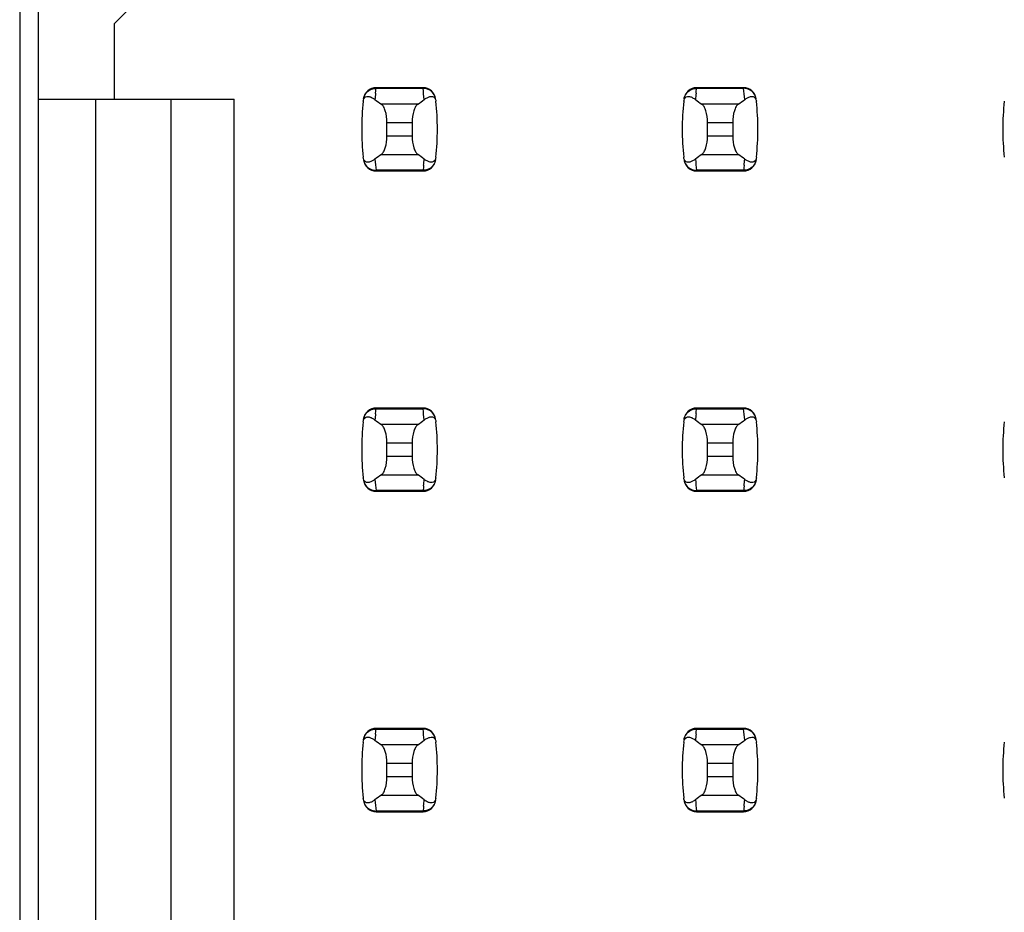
# Model space of a CAD drawing. Header units: inches. Extents: x 0 to 34, y 0 to 22.
# Tile 16 of 43: x 6.029 to 6.643, y 11.831 to 12.388. Entities that reach past the tile are written whole.
import ezdxf

# ---------------------------------------------------------------- set-up
doc = ezdxf.new("R2010")
doc.units = ezdxf.units.IN
doc.header["$LTSCALE"] = 1.87
doc.header["$MEASUREMENT"] = 0
doc.layers.get('0').update_dxf_attribs({"linetype": 'CONTINUOUS'})

msp = doc.modelspace()

# ---------------------------------------------------------------- linework, layer by layer
at = {"color": 7, "linetype": 'CONTINUOUS'}
for p, q in [((6.02906, 15.29576), (6.02906, 8.34176)), ((6.04089, 8.37488), (6.04089, 15.26465)), ((6.08813, 12.38591), (6.10388, 12.40165)), ((6.08813, 12.33866), (6.08813, 12.38591)), ((6.25108, 12.34224), (6.25124, 12.3438)), ((6.25124, 12.3438), (6.25133, 12.34457)), ((6.25133, 12.34457), (6.25142, 12.34535)), ((6.25144, 12.34575), (6.25142, 12.34535)), ((6.25142, 12.34535), (6.28075, 12.34535)), ((6.28073, 12.34575), (6.25144, 12.34575)), ((6.28075, 12.34535), (6.28073, 12.34575)), ((6.45108, 12.34224), (6.45124, 12.3438)), ((6.45124, 12.3438), (6.45133, 12.34457)), ((6.45133, 12.34457), (6.45142, 12.34535)), ((6.45144, 12.34575), (6.45142, 12.34535)), ((6.45142, 12.34535), (6.48075, 12.34535)), ((6.48073, 12.34575), (6.45144, 12.34575)), ((6.48075, 12.34535), (6.48073, 12.34575)), ((6.04089, 12.33866), (6.16293, 12.33866)), ((6.07632, 12.33866), (6.07632, 11.30087)), ((6.12356, 11.30087), (6.12356, 12.33866)), ((6.16293, 11.30087), (6.16293, 12.33866)), ((6.28828, 12.33889), (6.28862, 12.33791)), ((6.28862, 12.33791), (6.28873, 12.33724)), ((6.48828, 12.33889), (6.48862, 12.33791)), ((6.48862, 12.33791), (6.48873, 12.33724)), ((6.27744, 12.33544), (6.25472, 12.33544)), ((6.47744, 12.33544), (6.45472, 12.33544)), ((6.25821, 12.3155), (6.25821, 12.32403)), ((6.25821, 12.32403), (6.27396, 12.32403)), ((6.27396, 12.32403), (6.27396, 12.3155)), ((6.45821, 12.3155), (6.45821, 12.32403)), ((6.45821, 12.32403), (6.47396, 12.32403)), ((6.47396, 12.32403), (6.47396, 12.3155)), ((6.27396, 12.3155), (6.25821, 12.3155)), ((6.47396, 12.3155), (6.45821, 12.3155)), ((6.24355, 12.30162), (6.24343, 12.30229)), ((6.24389, 12.30064), (6.24355, 12.30162)), ((6.25472, 12.30409), (6.27744, 12.30409)), ((6.44355, 12.30162), (6.44343, 12.30229)), ((6.44389, 12.30064), (6.44355, 12.30162)), ((6.45472, 12.30409), (6.47744, 12.30409)), ((6.28075, 12.29418), (6.25142, 12.29418)), ((6.25142, 12.29418), (6.25144, 12.29378)), ((6.25144, 12.29378), (6.28073, 12.29378)), ((6.28073, 12.29378), (6.28075, 12.29418)), ((6.28084, 12.29496), (6.28075, 12.29418)), ((6.28093, 12.29573), (6.28084, 12.29496)), ((6.28109, 12.29729), (6.28093, 12.29573)), ((6.48075, 12.29418), (6.45142, 12.29418)), ((6.45142, 12.29418), (6.45144, 12.29378)), ((6.45144, 12.29378), (6.48073, 12.29378)), ((6.48073, 12.29378), (6.48075, 12.29418)), ((6.48084, 12.29496), (6.48075, 12.29418)), ((6.48093, 12.29573), (6.48084, 12.29496)), ((6.48109, 12.29729), (6.48093, 12.29573)), ((6.25108, 12.14224), (6.25124, 12.1438)), ((6.25124, 12.1438), (6.25133, 12.14457)), ((6.25133, 12.14457), (6.25142, 12.14535)), ((6.25144, 12.14575), (6.25142, 12.14535)), ((6.25142, 12.14535), (6.28075, 12.14535)), ((6.28073, 12.14575), (6.25144, 12.14575)), ((6.28075, 12.14535), (6.28073, 12.14575)), ((6.45108, 12.14224), (6.45124, 12.1438)), ((6.45124, 12.1438), (6.45133, 12.14457)), ((6.45133, 12.14457), (6.45142, 12.14535)), ((6.45144, 12.14575), (6.45142, 12.14535)), ((6.45142, 12.14535), (6.48075, 12.14535)), ((6.48073, 12.14575), (6.45144, 12.14575)), ((6.48075, 12.14535), (6.48073, 12.14575)), ((6.27744, 12.13544), (6.25472, 12.13544)), ((6.28828, 12.13889), (6.28862, 12.13791)), ((6.28862, 12.13791), (6.28873, 12.13724)), ((6.47744, 12.13544), (6.45472, 12.13544)), ((6.48828, 12.13889), (6.48862, 12.13791)), ((6.48862, 12.13791), (6.48873, 12.13724)), ((6.25821, 12.1155), (6.25821, 12.12403)), ((6.25821, 12.12403), (6.27396, 12.12403)), ((6.27396, 12.12403), (6.27396, 12.1155)), ((6.45821, 12.1155), (6.45821, 12.12403)), ((6.45821, 12.12403), (6.47396, 12.12403)), ((6.47396, 12.12403), (6.47396, 12.1155)), ((6.27396, 12.1155), (6.25821, 12.1155)), ((6.47396, 12.1155), (6.45821, 12.1155)), ((6.25472, 12.10409), (6.27744, 12.10409)), ((6.45472, 12.10409), (6.47744, 12.10409)), ((6.24355, 12.10162), (6.24343, 12.10229)), ((6.24389, 12.10064), (6.24355, 12.10162)), ((6.28109, 12.09729), (6.28093, 12.09573)), ((6.44355, 12.10162), (6.44343, 12.10229)), ((6.44389, 12.10064), (6.44355, 12.10162)), ((6.48109, 12.09729), (6.48093, 12.09573)), ((6.28075, 12.09418), (6.25142, 12.09418)), ((6.25142, 12.09418), (6.25144, 12.09378)), ((6.25144, 12.09378), (6.28073, 12.09378)), ((6.28073, 12.09378), (6.28075, 12.09418)), ((6.28084, 12.09496), (6.28075, 12.09418)), ((6.28093, 12.09573), (6.28084, 12.09496)), ((6.48075, 12.09418), (6.45142, 12.09418)), ((6.45142, 12.09418), (6.45144, 12.09378)), ((6.45144, 12.09378), (6.48073, 12.09378)), ((6.48073, 12.09378), (6.48075, 12.09418)), ((6.48084, 12.09496), (6.48075, 12.09418)), ((6.48093, 12.09573), (6.48084, 12.09496)), ((6.25108, 11.94224), (6.25124, 11.9438)), ((6.25124, 11.9438), (6.25133, 11.94457)), ((6.25133, 11.94457), (6.25142, 11.94535)), ((6.25144, 11.94575), (6.25142, 11.94535)), ((6.25142, 11.94535), (6.28075, 11.94535)), ((6.28073, 11.94575), (6.25144, 11.94575)), ((6.28075, 11.94535), (6.28073, 11.94575)), ((6.45108, 11.94224), (6.45124, 11.9438)), ((6.45124, 11.9438), (6.45133, 11.94457)), ((6.45133, 11.94457), (6.45142, 11.94535)), ((6.45144, 11.94575), (6.45142, 11.94535)), ((6.45142, 11.94535), (6.48075, 11.94535)), ((6.48073, 11.94575), (6.45144, 11.94575)), ((6.48075, 11.94535), (6.48073, 11.94575)), ((6.28828, 11.93889), (6.28862, 11.93791)), ((6.28862, 11.93791), (6.28873, 11.93724)), ((6.48828, 11.93889), (6.48862, 11.93791)), ((6.48862, 11.93791), (6.48873, 11.93724)), ((6.27744, 11.93544), (6.25472, 11.93544)), ((6.47744, 11.93544), (6.45472, 11.93544)), ((6.25821, 11.9155), (6.25821, 11.92403)), ((6.25821, 11.92403), (6.27396, 11.92403)), ((6.27396, 11.92403), (6.27396, 11.9155)), ((6.45821, 11.9155), (6.45821, 11.92403)), ((6.45821, 11.92403), (6.47396, 11.92403)), ((6.47396, 11.92403), (6.47396, 11.9155)), ((6.27396, 11.9155), (6.25821, 11.9155)), ((6.47396, 11.9155), (6.45821, 11.9155)), ((6.24355, 11.90162), (6.24343, 11.90229)), ((6.24389, 11.90064), (6.24355, 11.90162)), ((6.25472, 11.90409), (6.27744, 11.90409)), ((6.44355, 11.90162), (6.44343, 11.90229)), ((6.44389, 11.90064), (6.44355, 11.90162)), ((6.45472, 11.90409), (6.47744, 11.90409)), ((6.28084, 11.89496), (6.28075, 11.89418)), ((6.28093, 11.89573), (6.28084, 11.89496)), ((6.28109, 11.89729), (6.28093, 11.89573)), ((6.48084, 11.89496), (6.48075, 11.89418)), ((6.48093, 11.89573), (6.48084, 11.89496)), ((6.48109, 11.89729), (6.48093, 11.89573)), ((6.28075, 11.89418), (6.25142, 11.89418)), ((6.25142, 11.89418), (6.25144, 11.89378)), ((6.25144, 11.89378), (6.28073, 11.89378)), ((6.28073, 11.89378), (6.28075, 11.89418)), ((6.48075, 11.89418), (6.45142, 11.89418)), ((6.45142, 11.89418), (6.45144, 11.89378)), ((6.45144, 11.89378), (6.48073, 11.89378)), ((6.48073, 11.89378), (6.48075, 11.89418))]:
    msp.add_line(p, q, dxfattribs=at)
for centre, radius, start, end in [((6.25144, 12.33788), 0.00787, 90, 173.04714), ((6.28073, 12.33788), 0.00787, 6.95286, 90), ((6.1322, 12.32737), 0.14963, 4.20561, 6.90091), ((6.45144, 12.33788), 0.00787, 90, 173.04714), ((6.48073, 12.33788), 0.00787, 6.95286, 90), ((6.3322, 12.32737), 0.14963, 4.20561, 6.90091), ((6.39994, 12.31976), 0.15748, 173.62876, 186.37124), ((6.24166, 12.32645), 0.01496, 52.62555, 54.6964), ((6.39995, 12.32737), 0.14961, 174.29541, 175.79451), ((6.13222, 12.31976), 0.15748, 353.62876, 6.37124), ((6.59994, 12.31976), 0.15748, 173.62876, 186.37124), ((6.44166, 12.32645), 0.01496, 52.62555, 54.6964), ((6.59995, 12.32737), 0.14961, 174.29541, 175.79451), ((6.33222, 12.31976), 0.15748, 353.62876, 6.37124), ((6.79994, 12.31976), 0.15748, 173.62876, 186.37124), ((6.25144, 12.30165), 0.00787, 186.95286, 270), ((6.39996, 12.31216), 0.14963, 184.20561, 186.90091), ((6.28073, 12.30165), 0.00787, 270, 353.04714), ((6.13222, 12.31216), 0.14961, 354.29541, 355.79451), ((6.29051, 12.31308), 0.01497, 232.62594, 234.6885), ((6.45144, 12.30165), 0.00787, 186.95286, 270), ((6.59996, 12.31216), 0.14963, 184.20561, 186.90091), ((6.48073, 12.30165), 0.00787, 270, 353.04714), ((6.33222, 12.31216), 0.14961, 354.29541, 355.79451), ((6.49051, 12.31308), 0.01497, 232.62594, 234.6885), ((6.25144, 12.13788), 0.00787, 90, 173.04714), ((6.39995, 12.12737), 0.14961, 174.29541, 175.79451), ((6.28073, 12.13788), 0.00787, 6.95286, 90), ((6.1322, 12.12737), 0.14963, 4.20561, 6.90091), ((6.45144, 12.13788), 0.00787, 90, 173.04714), ((6.59995, 12.12737), 0.14961, 174.29541, 175.79451), ((6.48073, 12.13788), 0.00787, 6.95286, 90), ((6.3322, 12.12737), 0.14963, 4.20561, 6.90091), ((6.39994, 12.11976), 0.15748, 173.62876, 186.37124), ((6.24166, 12.12645), 0.01496, 52.62555, 54.6964), ((6.13222, 12.11976), 0.15748, 353.62876, 6.37124), ((6.59994, 12.11976), 0.15748, 173.62876, 186.37124), ((6.44166, 12.12645), 0.01496, 52.62555, 54.6964), ((6.33222, 12.11976), 0.15748, 353.62876, 6.37124), ((6.79994, 12.11976), 0.15748, 173.62876, 186.37124), ((6.25144, 12.10165), 0.00787, 186.95286, 270), ((6.39996, 12.11216), 0.14963, 184.20561, 186.90091), ((6.28073, 12.10165), 0.00787, 270, 353.04714), ((6.13222, 12.11216), 0.14961, 354.29541, 355.79451), ((6.29051, 12.11308), 0.01497, 232.62594, 234.6885), ((6.45144, 12.10165), 0.00787, 186.95286, 270), ((6.59996, 12.11216), 0.14963, 184.20561, 186.90091), ((6.48073, 12.10165), 0.00787, 270, 353.04714), ((6.33222, 12.11216), 0.14961, 354.29541, 355.79451), ((6.49051, 12.11308), 0.01497, 232.62594, 234.6885), ((6.25144, 11.93788), 0.00787, 90, 173.04714), ((6.28073, 11.93788), 0.00787, 6.95286, 90), ((6.1322, 11.92737), 0.14963, 4.20561, 6.90091), ((6.45144, 11.93788), 0.00787, 90, 173.04714), ((6.48073, 11.93788), 0.00787, 6.95286, 90), ((6.3322, 11.92737), 0.14963, 4.20561, 6.90091), ((6.24166, 11.92645), 0.01496, 52.62555, 54.6964), ((6.39995, 11.92737), 0.14961, 174.29541, 175.79451), ((6.44166, 11.92645), 0.01496, 52.62555, 54.6964), ((6.59995, 11.92737), 0.14961, 174.29541, 175.79451), ((6.39994, 11.91976), 0.15748, 173.62876, 186.37124), ((6.13222, 11.91976), 0.15748, 353.62876, 6.37124), ((6.59994, 11.91976), 0.15748, 173.62876, 186.37124), ((6.33222, 11.91976), 0.15748, 353.62876, 6.37124), ((6.79994, 11.91976), 0.15748, 173.62876, 186.37124), ((6.25144, 11.90165), 0.00787, 186.95286, 270), ((6.39996, 11.91216), 0.14963, 184.20561, 186.90091), ((6.28073, 11.90165), 0.00787, 270, 353.04714), ((6.13222, 11.91216), 0.14961, 354.29541, 355.79451), ((6.29051, 11.91308), 0.01497, 232.62594, 234.6885), ((6.45144, 11.90165), 0.00787, 186.95286, 270), ((6.59996, 11.91216), 0.14963, 184.20561, 186.90091), ((6.48073, 11.90165), 0.00787, 270, 353.04714), ((6.33222, 11.91216), 0.14961, 354.29541, 355.79451), ((6.49051, 11.91308), 0.01497, 232.62594, 234.6885)]:
    msp.add_arc(centre, radius, start, end, dxfattribs=at)
for centre, start_param, end_param in [((6.62222, 12.37328), -2.804032, -2.774684), ((5.90995, 12.37328), -0.366909, -0.33756), ((6.82222, 12.37328), -2.804032, -2.774684), ((6.10995, 12.37328), -0.366909, -0.33756), ((6.62222, 12.26625), 2.774684, 2.804032), ((5.90995, 12.26625), 0.33756, 0.366909), ((6.82222, 12.26625), 2.774684, 2.804032), ((6.10995, 12.26625), 0.33756, 0.366909), ((6.62222, 12.17328), -2.804032, -2.774684), ((5.90995, 12.17328), -0.366909, -0.33756), ((6.82222, 12.17328), -2.804032, -2.774684), ((6.10995, 12.17328), -0.366909, -0.33756), ((6.62222, 12.06625), 2.774684, 2.804032), ((5.90995, 12.06625), 0.33756, 0.366909), ((6.82222, 12.06625), 2.774684, 2.804032), ((6.10995, 12.06625), 0.33756, 0.366909), ((6.62222, 11.97328), -2.804032, -2.774684), ((5.90995, 11.97328), -0.366909, -0.33756), ((6.82222, 11.97328), -2.804032, -2.774684), ((6.10995, 11.97328), -0.366909, -0.33756), ((6.62222, 11.86625), 2.774684, 2.804032), ((5.90995, 11.86625), 0.33756, 0.366909), ((6.82222, 11.86625), 2.774684, 2.804032), ((6.10995, 11.86625), 0.33756, 0.366909)]:
    msp.add_ellipse(centre, major_axis=(0.3937, 0), ratio=0.267949, start_param=start_param, end_param=end_param, dxfattribs=at)
for points, knots in [([(6.2436, 12.33869), (6.24374, 12.33987), (6.24468, 12.34224), (6.24661, 12.34392), (6.24774, 12.34448)], [0, 0, 0, 0, 0.485962, 1, 1, 1, 1]), ([(6.24774, 12.34448), (6.24804, 12.34462), (6.2492, 12.34512), (6.25048, 12.34535), (6.25142, 12.34535)], [0, 0, 0, 0, 0.258954, 1, 1, 1, 1]), ([(6.28449, 12.34445), (6.28419, 12.3446), (6.28301, 12.34511), (6.2817, 12.34535), (6.28075, 12.34535)], [0, 0, 0, 0, 0.258938, 1, 1, 1, 1]), ([(6.28856, 12.33869), (6.28842, 12.33986), (6.2875, 12.34221), (6.2856, 12.34389), (6.28449, 12.34445)], [0, 0, 0, 0, 0.485899, 1, 1, 1, 1]), ([(6.4436, 12.33869), (6.44374, 12.33987), (6.44468, 12.34224), (6.44661, 12.34392), (6.44774, 12.34448)], [0, 0, 0, 0, 0.485962, 1, 1, 1, 1]), ([(6.44774, 12.34448), (6.44804, 12.34462), (6.4492, 12.34512), (6.45048, 12.34535), (6.45142, 12.34535)], [0, 0, 0, 0, 0.258954, 1, 1, 1, 1]), ([(6.48449, 12.34445), (6.48419, 12.3446), (6.48301, 12.34511), (6.4817, 12.34535), (6.48075, 12.34535)], [0, 0, 0, 0, 0.258938, 1, 1, 1, 1]), ([(6.48856, 12.33869), (6.48842, 12.33986), (6.4875, 12.34221), (6.4856, 12.34389), (6.48449, 12.34445)], [0, 0, 0, 0, 0.485899, 1, 1, 1, 1]), ([(6.24343, 12.33724), (6.24355, 12.33826), (6.24425, 12.34012), (6.24668, 12.34042), (6.24854, 12.33978), (6.24971, 12.33908), (6.2503, 12.33866)], [0, 0, 0, 0, 0.344091, 0.54278, 0.755602, 1, 1, 1, 1]), ([(6.28143, 12.33834), (6.282, 12.33878), (6.28313, 12.33953), (6.28491, 12.34026), (6.28687, 12.34043), (6.28798, 12.3395), (6.28828, 12.33889)], [0, 0, 0, 0, 0.277188, 0.519496, 0.737282, 1, 1, 1, 1]), ([(6.44343, 12.33724), (6.44355, 12.33826), (6.44425, 12.34012), (6.44668, 12.34042), (6.44854, 12.33978), (6.44971, 12.33908), (6.4503, 12.33866)], [0, 0, 0, 0, 0.344091, 0.54278, 0.755602, 1, 1, 1, 1]), ([(6.48143, 12.33834), (6.482, 12.33878), (6.48313, 12.33953), (6.48491, 12.34026), (6.48687, 12.34043), (6.48798, 12.3395), (6.48828, 12.33889)], [0, 0, 0, 0, 0.277188, 0.519496, 0.737282, 1, 1, 1, 1]), ([(6.25821, 12.32403), (6.25821, 12.32649), (6.25781, 12.32994), (6.25629, 12.33372), (6.25528, 12.33505), (6.25472, 12.33544)], [0, 0, 0, 0, 0.604658, 0.834309, 1, 1, 1, 1]), ([(6.27744, 12.33544), (6.27689, 12.33505), (6.27588, 12.33372), (6.27435, 12.32994), (6.27396, 12.32649), (6.27396, 12.32403)], [0, 0, 0, 0, 0.165672, 0.395352, 1, 1, 1, 1]), ([(6.45821, 12.32403), (6.45821, 12.32649), (6.45781, 12.32994), (6.45629, 12.33372), (6.45528, 12.33505), (6.45472, 12.33544)], [0, 0, 0, 0, 0.604658, 0.834309, 1, 1, 1, 1]), ([(6.47744, 12.33544), (6.47689, 12.33505), (6.47588, 12.33372), (6.47435, 12.32994), (6.47396, 12.32649), (6.47396, 12.32403)], [0, 0, 0, 0, 0.165672, 0.395352, 1, 1, 1, 1]), ([(6.25472, 12.30409), (6.25528, 12.30448), (6.25629, 12.30581), (6.25781, 12.30959), (6.25821, 12.31304), (6.25821, 12.3155)], [0, 0, 0, 0, 0.165672, 0.395352, 1, 1, 1, 1]), ([(6.27396, 12.3155), (6.27396, 12.31304), (6.27435, 12.30959), (6.27588, 12.30581), (6.27689, 12.30448), (6.27744, 12.30409)], [0, 0, 0, 0, 0.604658, 0.834309, 1, 1, 1, 1]), ([(6.45472, 12.30409), (6.45528, 12.30448), (6.45629, 12.30581), (6.45781, 12.30959), (6.45821, 12.31304), (6.45821, 12.3155)], [0, 0, 0, 0, 0.165672, 0.395352, 1, 1, 1, 1]), ([(6.47396, 12.3155), (6.47396, 12.31304), (6.47435, 12.30959), (6.47588, 12.30581), (6.47689, 12.30448), (6.47744, 12.30409)], [0, 0, 0, 0, 0.604658, 0.834309, 1, 1, 1, 1]), ([(6.2436, 12.30084), (6.24374, 12.29966), (6.24468, 12.29729), (6.24661, 12.29561), (6.24774, 12.29505)], [0, 0, 0, 0, 0.485962, 1, 1, 1, 1]), ([(6.25074, 12.30119), (6.25016, 12.30075), (6.24903, 12.3), (6.24725, 12.29927), (6.24529, 12.2991), (6.24419, 12.30003), (6.24389, 12.30064)], [0, 0, 0, 0, 0.277188, 0.519495, 0.73728, 1, 1, 1, 1]), ([(6.28873, 12.30229), (6.28862, 12.30127), (6.28791, 12.29941), (6.28548, 12.29912), (6.28363, 12.29975), (6.28245, 12.30045), (6.28186, 12.30087)], [0, 0, 0, 0, 0.34411, 0.542772, 0.755567, 1, 1, 1, 1]), ([(6.28856, 12.30084), (6.28842, 12.29967), (6.2875, 12.29732), (6.2856, 12.29564), (6.28449, 12.29508)], [0, 0, 0, 0, 0.485899, 1, 1, 1, 1]), ([(6.4436, 12.30084), (6.44374, 12.29966), (6.44468, 12.29729), (6.44661, 12.29561), (6.44774, 12.29505)], [0, 0, 0, 0, 0.485962, 1, 1, 1, 1]), ([(6.45074, 12.30119), (6.45016, 12.30075), (6.44903, 12.3), (6.44725, 12.29927), (6.44529, 12.2991), (6.44419, 12.30003), (6.44389, 12.30064)], [0, 0, 0, 0, 0.277188, 0.519495, 0.73728, 1, 1, 1, 1]), ([(6.48873, 12.30229), (6.48862, 12.30127), (6.48791, 12.29941), (6.48548, 12.29912), (6.48363, 12.29975), (6.48245, 12.30045), (6.48186, 12.30087)], [0, 0, 0, 0, 0.34411, 0.542772, 0.755567, 1, 1, 1, 1]), ([(6.48856, 12.30084), (6.48842, 12.29967), (6.4875, 12.29732), (6.4856, 12.29564), (6.48449, 12.29508)], [0, 0, 0, 0, 0.485899, 1, 1, 1, 1]), ([(6.24774, 12.29505), (6.24804, 12.29491), (6.2492, 12.29441), (6.25048, 12.29418), (6.25142, 12.29418)], [0, 0, 0, 0, 0.258954, 1, 1, 1, 1]), ([(6.28449, 12.29508), (6.28419, 12.29493), (6.28301, 12.29442), (6.2817, 12.29418), (6.28075, 12.29418)], [0, 0, 0, 0, 0.258938, 1, 1, 1, 1]), ([(6.44774, 12.29505), (6.44804, 12.29491), (6.4492, 12.29441), (6.45048, 12.29418), (6.45142, 12.29418)], [0, 0, 0, 0, 0.258954, 1, 1, 1, 1]), ([(6.48449, 12.29508), (6.48419, 12.29493), (6.48301, 12.29442), (6.4817, 12.29418), (6.48075, 12.29418)], [0, 0, 0, 0, 0.258938, 1, 1, 1, 1]), ([(6.24343, 12.13724), (6.24355, 12.13826), (6.24425, 12.14012), (6.24668, 12.14042), (6.24854, 12.13978), (6.24971, 12.13908), (6.2503, 12.13866)], [0, 0, 0, 0, 0.344091, 0.54278, 0.755602, 1, 1, 1, 1]), ([(6.2436, 12.13869), (6.24374, 12.13987), (6.24468, 12.14224), (6.24661, 12.14392), (6.24774, 12.14448)], [0, 0, 0, 0, 0.485962, 1, 1, 1, 1]), ([(6.24774, 12.14448), (6.24804, 12.14462), (6.2492, 12.14512), (6.25048, 12.14535), (6.25142, 12.14535)], [0, 0, 0, 0, 0.258954, 1, 1, 1, 1]), ([(6.28449, 12.14445), (6.28419, 12.1446), (6.28301, 12.14511), (6.2817, 12.14535), (6.28075, 12.14535)], [0, 0, 0, 0, 0.258938, 1, 1, 1, 1]), ([(6.28143, 12.13834), (6.282, 12.13878), (6.28313, 12.13953), (6.28491, 12.14026), (6.28687, 12.14043), (6.28798, 12.1395), (6.28828, 12.13889)], [0, 0, 0, 0, 0.277188, 0.519496, 0.737282, 1, 1, 1, 1]), ([(6.28856, 12.13869), (6.28842, 12.13986), (6.2875, 12.14221), (6.2856, 12.14389), (6.28449, 12.14445)], [0, 0, 0, 0, 0.485899, 1, 1, 1, 1]), ([(6.44343, 12.13724), (6.44355, 12.13826), (6.44425, 12.14012), (6.44668, 12.14042), (6.44854, 12.13978), (6.44971, 12.13908), (6.4503, 12.13866)], [0, 0, 0, 0, 0.344091, 0.54278, 0.755602, 1, 1, 1, 1]), ([(6.4436, 12.13869), (6.44374, 12.13987), (6.44468, 12.14224), (6.44661, 12.14392), (6.44774, 12.14448)], [0, 0, 0, 0, 0.485962, 1, 1, 1, 1]), ([(6.44774, 12.14448), (6.44804, 12.14462), (6.4492, 12.14512), (6.45048, 12.14535), (6.45142, 12.14535)], [0, 0, 0, 0, 0.258954, 1, 1, 1, 1]), ([(6.48449, 12.14445), (6.48419, 12.1446), (6.48301, 12.14511), (6.4817, 12.14535), (6.48075, 12.14535)], [0, 0, 0, 0, 0.258938, 1, 1, 1, 1]), ([(6.48143, 12.13834), (6.482, 12.13878), (6.48313, 12.13953), (6.48491, 12.14026), (6.48687, 12.14043), (6.48798, 12.1395), (6.48828, 12.13889)], [0, 0, 0, 0, 0.277188, 0.519496, 0.737282, 1, 1, 1, 1]), ([(6.48856, 12.13869), (6.48842, 12.13986), (6.4875, 12.14221), (6.4856, 12.14389), (6.48449, 12.14445)], [0, 0, 0, 0, 0.485899, 1, 1, 1, 1]), ([(6.25821, 12.12403), (6.25821, 12.12649), (6.25781, 12.12994), (6.25629, 12.13372), (6.25528, 12.13505), (6.25472, 12.13544)], [0, 0, 0, 0, 0.604658, 0.834309, 1, 1, 1, 1]), ([(6.27744, 12.13544), (6.27689, 12.13505), (6.27588, 12.13372), (6.27435, 12.12994), (6.27396, 12.12649), (6.27396, 12.12403)], [0, 0, 0, 0, 0.165672, 0.395352, 1, 1, 1, 1]), ([(6.45821, 12.12403), (6.45821, 12.12649), (6.45781, 12.12994), (6.45629, 12.13372), (6.45528, 12.13505), (6.45472, 12.13544)], [0, 0, 0, 0, 0.604658, 0.834309, 1, 1, 1, 1]), ([(6.47744, 12.13544), (6.47689, 12.13505), (6.47588, 12.13372), (6.47435, 12.12994), (6.47396, 12.12649), (6.47396, 12.12403)], [0, 0, 0, 0, 0.165672, 0.395352, 1, 1, 1, 1]), ([(6.25472, 12.10409), (6.25528, 12.10448), (6.25629, 12.10581), (6.25781, 12.10959), (6.25821, 12.11304), (6.25821, 12.1155)], [0, 0, 0, 0, 0.165672, 0.395352, 1, 1, 1, 1]), ([(6.27396, 12.1155), (6.27396, 12.11304), (6.27435, 12.10959), (6.27588, 12.10581), (6.27689, 12.10448), (6.27744, 12.10409)], [0, 0, 0, 0, 0.604658, 0.834309, 1, 1, 1, 1]), ([(6.45472, 12.10409), (6.45528, 12.10448), (6.45629, 12.10581), (6.45781, 12.10959), (6.45821, 12.11304), (6.45821, 12.1155)], [0, 0, 0, 0, 0.165672, 0.395352, 1, 1, 1, 1]), ([(6.47396, 12.1155), (6.47396, 12.11304), (6.47435, 12.10959), (6.47588, 12.10581), (6.47689, 12.10448), (6.47744, 12.10409)], [0, 0, 0, 0, 0.604658, 0.834309, 1, 1, 1, 1]), ([(6.2436, 12.10084), (6.24374, 12.09966), (6.24468, 12.09729), (6.24661, 12.09561), (6.24774, 12.09505)], [0, 0, 0, 0, 0.485962, 1, 1, 1, 1]), ([(6.25074, 12.10119), (6.25016, 12.10075), (6.24903, 12.1), (6.24725, 12.09927), (6.24529, 12.0991), (6.24419, 12.10003), (6.24389, 12.10064)], [0, 0, 0, 0, 0.277188, 0.519495, 0.73728, 1, 1, 1, 1]), ([(6.28873, 12.10229), (6.28862, 12.10127), (6.28791, 12.09941), (6.28548, 12.09912), (6.28363, 12.09975), (6.28245, 12.10045), (6.28186, 12.10087)], [0, 0, 0, 0, 0.34411, 0.542772, 0.755567, 1, 1, 1, 1]), ([(6.28856, 12.10084), (6.28842, 12.09967), (6.2875, 12.09732), (6.2856, 12.09564), (6.28449, 12.09508)], [0, 0, 0, 0, 0.485899, 1, 1, 1, 1]), ([(6.4436, 12.10084), (6.44374, 12.09966), (6.44468, 12.09729), (6.44661, 12.09561), (6.44774, 12.09505)], [0, 0, 0, 0, 0.485962, 1, 1, 1, 1]), ([(6.45074, 12.10119), (6.45016, 12.10075), (6.44903, 12.1), (6.44725, 12.09927), (6.44529, 12.0991), (6.44419, 12.10003), (6.44389, 12.10064)], [0, 0, 0, 0, 0.277188, 0.519495, 0.73728, 1, 1, 1, 1]), ([(6.48873, 12.10229), (6.48862, 12.10127), (6.48791, 12.09941), (6.48548, 12.09912), (6.48363, 12.09975), (6.48245, 12.10045), (6.48186, 12.10087)], [0, 0, 0, 0, 0.34411, 0.542772, 0.755567, 1, 1, 1, 1]), ([(6.48856, 12.10084), (6.48842, 12.09967), (6.4875, 12.09732), (6.4856, 12.09564), (6.48449, 12.09508)], [0, 0, 0, 0, 0.485899, 1, 1, 1, 1]), ([(6.24774, 12.09505), (6.24804, 12.09491), (6.2492, 12.09441), (6.25048, 12.09418), (6.25142, 12.09418)], [0, 0, 0, 0, 0.258954, 1, 1, 1, 1]), ([(6.28449, 12.09508), (6.28419, 12.09493), (6.28301, 12.09442), (6.2817, 12.09418), (6.28075, 12.09418)], [0, 0, 0, 0, 0.258938, 1, 1, 1, 1]), ([(6.44774, 12.09505), (6.44804, 12.09491), (6.4492, 12.09441), (6.45048, 12.09418), (6.45142, 12.09418)], [0, 0, 0, 0, 0.258954, 1, 1, 1, 1]), ([(6.48449, 12.09508), (6.48419, 12.09493), (6.48301, 12.09442), (6.4817, 12.09418), (6.48075, 12.09418)], [0, 0, 0, 0, 0.258938, 1, 1, 1, 1]), ([(6.2436, 11.93869), (6.24374, 11.93987), (6.24468, 11.94224), (6.24661, 11.94392), (6.24774, 11.94448)], [0, 0, 0, 0, 0.485962, 1, 1, 1, 1]), ([(6.24774, 11.94448), (6.24804, 11.94462), (6.2492, 11.94512), (6.25048, 11.94535), (6.25142, 11.94535)], [0, 0, 0, 0, 0.258954, 1, 1, 1, 1]), ([(6.28449, 11.94445), (6.28419, 11.9446), (6.28301, 11.94511), (6.2817, 11.94535), (6.28075, 11.94535)], [0, 0, 0, 0, 0.258938, 1, 1, 1, 1]), ([(6.28856, 11.93869), (6.28842, 11.93986), (6.2875, 11.94221), (6.2856, 11.94389), (6.28449, 11.94445)], [0, 0, 0, 0, 0.485899, 1, 1, 1, 1]), ([(6.4436, 11.93869), (6.44374, 11.93987), (6.44468, 11.94224), (6.44661, 11.94392), (6.44774, 11.94448)], [0, 0, 0, 0, 0.485962, 1, 1, 1, 1]), ([(6.44774, 11.94448), (6.44804, 11.94462), (6.4492, 11.94512), (6.45048, 11.94535), (6.45142, 11.94535)], [0, 0, 0, 0, 0.258954, 1, 1, 1, 1]), ([(6.48449, 11.94445), (6.48419, 11.9446), (6.48301, 11.94511), (6.4817, 11.94535), (6.48075, 11.94535)], [0, 0, 0, 0, 0.258938, 1, 1, 1, 1]), ([(6.48856, 11.93869), (6.48842, 11.93986), (6.4875, 11.94221), (6.4856, 11.94389), (6.48449, 11.94445)], [0, 0, 0, 0, 0.485899, 1, 1, 1, 1]), ([(6.24343, 11.93724), (6.24355, 11.93826), (6.24425, 11.94012), (6.24668, 11.94042), (6.24854, 11.93978), (6.24971, 11.93908), (6.2503, 11.93866)], [0, 0, 0, 0, 0.344091, 0.54278, 0.755602, 1, 1, 1, 1]), ([(6.28143, 11.93834), (6.282, 11.93878), (6.28313, 11.93953), (6.28491, 11.94026), (6.28687, 11.94043), (6.28798, 11.9395), (6.28828, 11.93889)], [0, 0, 0, 0, 0.277188, 0.519496, 0.737282, 1, 1, 1, 1]), ([(6.44343, 11.93724), (6.44355, 11.93826), (6.44425, 11.94012), (6.44668, 11.94042), (6.44854, 11.93978), (6.44971, 11.93908), (6.4503, 11.93866)], [0, 0, 0, 0, 0.344091, 0.54278, 0.755602, 1, 1, 1, 1]), ([(6.48143, 11.93834), (6.482, 11.93878), (6.48313, 11.93953), (6.48491, 11.94026), (6.48687, 11.94043), (6.48798, 11.9395), (6.48828, 11.93889)], [0, 0, 0, 0, 0.277188, 0.519496, 0.737282, 1, 1, 1, 1]), ([(6.25821, 11.92403), (6.25821, 11.92649), (6.25781, 11.92994), (6.25629, 11.93372), (6.25528, 11.93505), (6.25472, 11.93544)], [0, 0, 0, 0, 0.604658, 0.834309, 1, 1, 1, 1]), ([(6.27744, 11.93544), (6.27689, 11.93505), (6.27588, 11.93372), (6.27435, 11.92994), (6.27396, 11.92649), (6.27396, 11.92403)], [0, 0, 0, 0, 0.165672, 0.395352, 1, 1, 1, 1]), ([(6.45821, 11.92403), (6.45821, 11.92649), (6.45781, 11.92994), (6.45629, 11.93372), (6.45528, 11.93505), (6.45472, 11.93544)], [0, 0, 0, 0, 0.604658, 0.834309, 1, 1, 1, 1]), ([(6.47744, 11.93544), (6.47689, 11.93505), (6.47588, 11.93372), (6.47435, 11.92994), (6.47396, 11.92649), (6.47396, 11.92403)], [0, 0, 0, 0, 0.165672, 0.395352, 1, 1, 1, 1]), ([(6.25472, 11.90409), (6.25528, 11.90448), (6.25629, 11.90581), (6.25781, 11.90959), (6.25821, 11.91304), (6.25821, 11.9155)], [0, 0, 0, 0, 0.165672, 0.395352, 1, 1, 1, 1]), ([(6.27396, 11.9155), (6.27396, 11.91304), (6.27435, 11.90959), (6.27588, 11.90581), (6.27689, 11.90448), (6.27744, 11.90409)], [0, 0, 0, 0, 0.604658, 0.834309, 1, 1, 1, 1]), ([(6.45472, 11.90409), (6.45528, 11.90448), (6.45629, 11.90581), (6.45781, 11.90959), (6.45821, 11.91304), (6.45821, 11.9155)], [0, 0, 0, 0, 0.165672, 0.395352, 1, 1, 1, 1]), ([(6.47396, 11.9155), (6.47396, 11.91304), (6.47435, 11.90959), (6.47588, 11.90581), (6.47689, 11.90448), (6.47744, 11.90409)], [0, 0, 0, 0, 0.604658, 0.834309, 1, 1, 1, 1]), ([(6.2436, 11.90084), (6.24374, 11.89966), (6.24468, 11.89729), (6.24661, 11.89561), (6.24774, 11.89505)], [0, 0, 0, 0, 0.485962, 1, 1, 1, 1]), ([(6.25074, 11.90119), (6.25016, 11.90075), (6.24903, 11.9), (6.24725, 11.89927), (6.24529, 11.8991), (6.24419, 11.90003), (6.24389, 11.90064)], [0, 0, 0, 0, 0.277188, 0.519495, 0.73728, 1, 1, 1, 1]), ([(6.28873, 11.90229), (6.28862, 11.90127), (6.28791, 11.89941), (6.28548, 11.89912), (6.28363, 11.89975), (6.28245, 11.90045), (6.28186, 11.90087)], [0, 0, 0, 0, 0.34411, 0.542772, 0.755567, 1, 1, 1, 1]), ([(6.28856, 11.90084), (6.28842, 11.89967), (6.2875, 11.89732), (6.2856, 11.89564), (6.28449, 11.89508)], [0, 0, 0, 0, 0.485899, 1, 1, 1, 1]), ([(6.4436, 11.90084), (6.44374, 11.89966), (6.44468, 11.89729), (6.44661, 11.89561), (6.44774, 11.89505)], [0, 0, 0, 0, 0.485962, 1, 1, 1, 1]), ([(6.45074, 11.90119), (6.45016, 11.90075), (6.44903, 11.9), (6.44725, 11.89927), (6.44529, 11.8991), (6.44419, 11.90003), (6.44389, 11.90064)], [0, 0, 0, 0, 0.277188, 0.519495, 0.73728, 1, 1, 1, 1]), ([(6.48873, 11.90229), (6.48862, 11.90127), (6.48791, 11.89941), (6.48548, 11.89912), (6.48363, 11.89975), (6.48245, 11.90045), (6.48186, 11.90087)], [0, 0, 0, 0, 0.34411, 0.542772, 0.755567, 1, 1, 1, 1]), ([(6.48856, 11.90084), (6.48842, 11.89967), (6.4875, 11.89732), (6.4856, 11.89564), (6.48449, 11.89508)], [0, 0, 0, 0, 0.485899, 1, 1, 1, 1]), ([(6.24774, 11.89505), (6.24804, 11.89491), (6.2492, 11.89441), (6.25048, 11.89418), (6.25142, 11.89418)], [0, 0, 0, 0, 0.258954, 1, 1, 1, 1]), ([(6.28449, 11.89508), (6.28419, 11.89493), (6.28301, 11.89442), (6.2817, 11.89418), (6.28075, 11.89418)], [0, 0, 0, 0, 0.258938, 1, 1, 1, 1]), ([(6.44774, 11.89505), (6.44804, 11.89491), (6.4492, 11.89441), (6.45048, 11.89418), (6.45142, 11.89418)], [0, 0, 0, 0, 0.258954, 1, 1, 1, 1]), ([(6.48449, 11.89508), (6.48419, 11.89493), (6.48301, 11.89442), (6.4817, 11.89418), (6.48075, 11.89418)], [0, 0, 0, 0, 0.258938, 1, 1, 1, 1])]:
    msp.add_open_spline(points, degree=3, knots=knots, dxfattribs=at)

doc.saveas('drawing.dxf')
